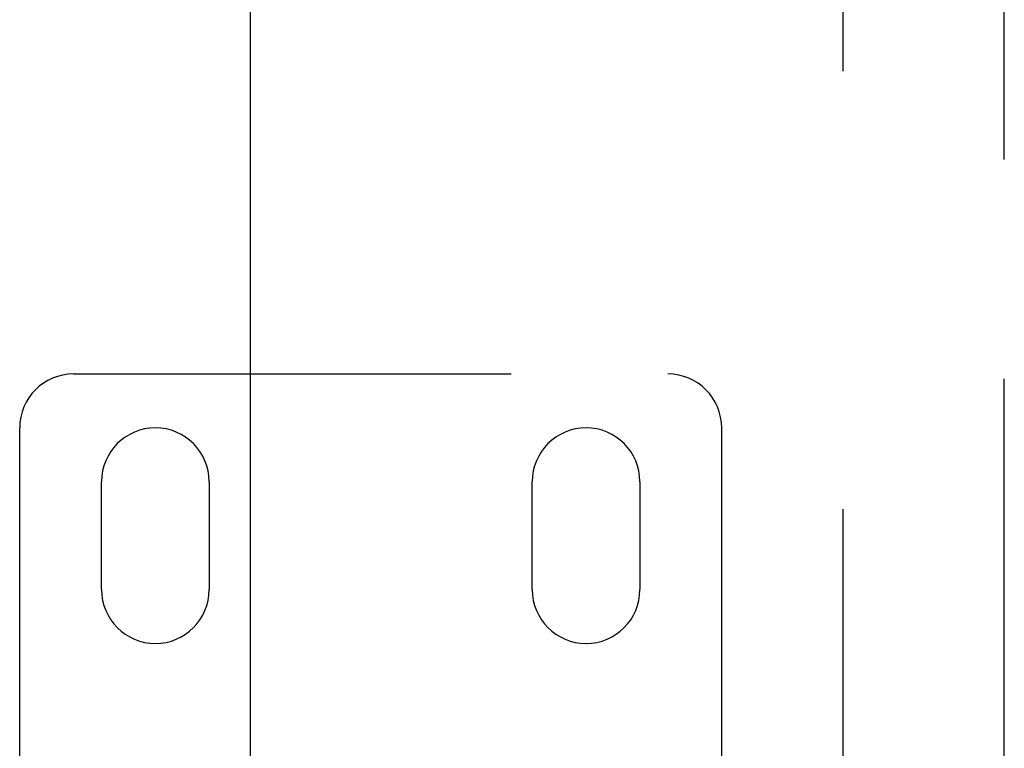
# Model space of a CAD drawing. Header units: inches. Extents: x 0 to 185, y 0 to 120.
# Tile 42 of 102: x 58.99 to 61.27, y 39.7 to 41.39. Entities that reach past the tile are written whole.
import ezdxf

# ---------------------------------------------------------------- set-up
doc = ezdxf.new("R2010")
doc.units = ezdxf.units.IN
doc.header["$LTSCALE"] = 10.163043
doc.header["$MEASUREMENT"] = 0
doc.linetypes.add('HIDDEN', pattern=[0.2, 0.1, -0.1])
doc.linetypes.add('PHANTOM', pattern=[0.8, 0.45, -0.05, 0.1, -0.05, 0.1, -0.05])
doc.layers.get('0').update_dxf_attribs({"linetype": 'CONTINUOUS'})
for name, color, linetype in [('02___PRT_ALL_AXES', 7, 'CONTINUOUS'), ('AVAILABLE_DOOR_SPACE', 7, 'CONTINUOUS'), ('DEFAULT_2', 8, 'HIDDEN')]:
    doc.layers.add(name, color=color, linetype=linetype)

msp = doc.modelspace()

# ---------------------------------------------------------------- linework, layer by layer
at = {"color": 3, "linetype": 'Continuous'}
msp.add_line((59.5218, 30.6096), (59.5218, 45.7763), dxfattribs=at)
at = {"layer": '02___PRT_ALL_AXES', "color": 8, "linetype": 'HIDDEN'}
for p, q in [((59.1758, 40.0679), (59.1758, 40.3179)), ((59.4258, 40.3179), (59.4258, 40.0679)), ((60.1758, 40.0679), (60.1758, 40.3179)), ((60.4258, 40.3179), (60.4258, 40.0679))]:
    msp.add_line(p, q, dxfattribs=at)
for centre, start, end in [((59.3008, 40.3179), 0, 180), ((60.3008, 40.3179), 0, 180), ((59.3008, 40.0679), 180, 360), ((60.3008, 40.0679), 180, 360)]:
    msp.add_arc(centre, 0.125, start, end, dxfattribs=at)
at = {"layer": 'AVAILABLE_DOOR_SPACE', "color": 4, "linetype": 'PHANTOM'}
msp.add_line((61.2718, 10.0679), (61.2718, 66.3179), dxfattribs=at)
at = {"layer": 'DEFAULT_2', "color": 8, "linetype": 'HIDDEN'}
for p, q in [((60.8968, 66.6779), (60.8968, 9.7079)), ((59.1108, 40.5679), (60.4908, 40.5679)), ((58.9858, 39.5941), (58.9858, 40.4429)), ((60.6158, 39.5941), (60.6158, 40.4429))]:
    msp.add_line(p, q, dxfattribs=at)
for centre, start, end in [((59.1108, 40.4429), 90, 180), ((60.4908, 40.4429), 0, 90)]:
    msp.add_arc(centre, 0.125, start, end, dxfattribs=at)

doc.saveas('drawing.dxf')
